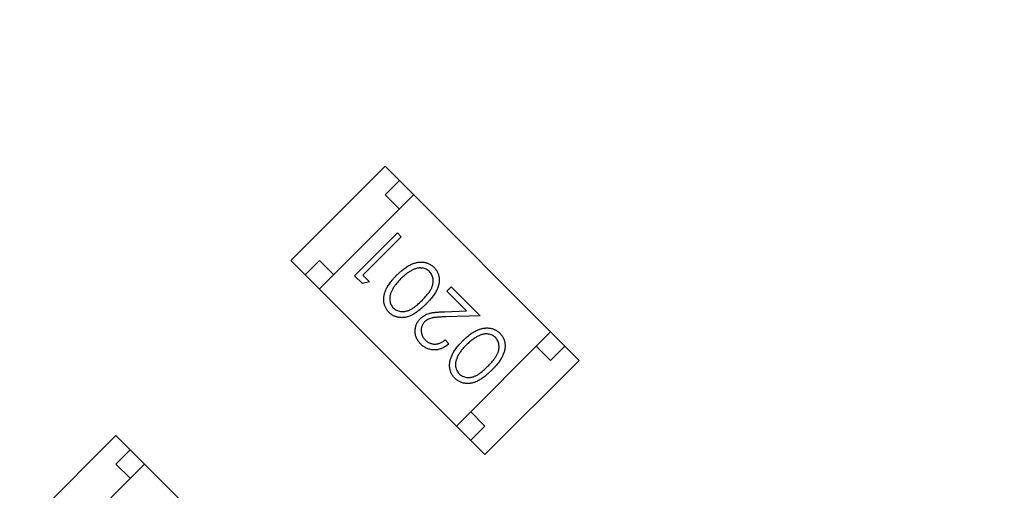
# Model space of a CAD drawing. Header units: millimetres. Extents: x 525 to 788, y 277 to 384.
# Tile 122 of 130: x 747.86 to 750.3, y 333.3 to 334.46. Entities that reach past the tile are written whole.
import ezdxf

# ---------------------------------------------------------------- set-up
doc = ezdxf.new("R2010")
doc.units = ezdxf.units.MM
doc.header["$LTSCALE"] = 5
doc.header["$PDMODE"] = 3
doc.header["$PDSIZE"] = 0.3125
doc.layers.get('0').update_dxf_attribs({"linetype": 'CONTINUOUS'})
doc.layers.get('Defpoints').update_dxf_attribs({"linetype": 'CONTINUOUS'})
doc.layers.add('dim', color=6, linetype='CONTINUOUS', lineweight=9)
doc.styles.add('Verdana', font='verdana.ttf', dxfattribs={"height": 3})
doc.dimstyles.new('aaaaaaaa 3.0', dxfattribs={"dimtxt": 3, "dimasz": 2.5, "dimexe": 1.25, "dimexo": 0.625, "dimtad": 1, "dimzin": 9, "dimdsep": 46, "dimtxsty": 'Verdana', "dimcen": 0, "dimazin": 0, "dimtfac": 1, "dimtofl": 0, "dimtmove": 0, "dimatfit": 3, "dimfxl": 1, "dimlwd": 25, "dimlwe": 25, "dimarcsym": 0})

# ---------------------------------------------------------------- blocks, each defined once
blk = doc.blocks.new('*D55')
at = {"layer": 'Defpoints', "color": 0}
for p in [(767.5081, 331.9082), (697.2861, 316.9379)]:
    blk.add_point(p, dxfattribs=at)
at = {"layer": 'dim', "color": 0, "lineweight": 25}
blk.add_line((785.4949, 335.7427), (769.9532, 332.4294), dxfattribs=at)
at = {"layer": 'dim', "color": 0}
blk.add_solid([(769.8663, 332.8369), (770.04, 332.0219), (767.5081, 331.9082)], dxfattribs=at)
at = {"layer": 'dim', "color": 0, "insert": (778.4472, 336.689), "char_height": 3, "attachment_point": 5, "rotation": 12.0345, "style": 'Verdana'}
blk.add_mtext('∅71.8', dxfattribs=at)

msp = doc.modelspace()

# ---------------------------------------------------------------- linework, layer by layer
at = {"linetype": 'Continuous'}
for p, q in [((748.7643, 334.1012), (748.531, 333.8679)), ((748.7643, 334.1012), (749.2452, 333.6204)), ((748.7997, 334.0658), (748.7643, 334.0305)), ((748.6017, 333.7971), (748.835, 334.0305)), ((748.7643, 334.0305), (748.7997, 333.9951)), ((748.6886, 333.83), (748.7947, 333.9361)), ((748.8042, 333.9266), (748.709, 333.8314)), ((748.7947, 333.9361), (748.8042, 333.9266)), ((748.531, 333.8679), (749.0118, 333.387)), ((748.6017, 333.8679), (748.5663, 333.8325)), ((748.6371, 333.8325), (748.6017, 333.8679)), ((748.7082, 333.8104), (748.6886, 333.83)), ((748.709, 333.8314), (748.7253, 333.8151)), ((748.7253, 333.8151), (748.7082, 333.8104)), ((748.9171, 333.792), (748.9279, 333.8028)), ((748.9664, 333.7426), (748.9171, 333.792)), ((748.9279, 333.8028), (749, 333.7308)), ((748.9116, 333.7408), (748.9664, 333.7426)), ((749, 333.7308), (748.915, 333.728)), ((748.913, 333.6709), (748.9225, 333.6614)), ((748.9411, 333.4577), (749.1745, 333.6911)), ((749.1391, 333.6557), (749.1745, 333.6204)), ((749.1745, 333.6204), (749.2098, 333.6557)), ((749.2452, 333.6204), (749.0118, 333.387)), ((749.0118, 333.4577), (748.9765, 333.4931)), ((748.9765, 333.4224), (749.0118, 333.4577)), ((748.0974, 333.4343), (747.8641, 333.2009)), ((748.0974, 333.4343), (748.5782, 332.9534)), ((748.1328, 333.3989), (748.0974, 333.3636)), ((747.9348, 333.1302), (748.1681, 333.3636)), ((748.0974, 333.3636), (748.1328, 333.3282))]:
    msp.add_line(p, q, dxfattribs=at)
msp.add_arc((732.3971, 324.423), 35.9, 323.58286, 216.35846, dxfattribs=at)
for points, knots in [([(748.7934, 333.8314), (748.795, 333.833), (748.7982, 333.8362), (748.803, 333.8406), (748.8078, 333.8446), (748.8124, 333.8482), (748.8169, 333.8514), (748.8214, 333.8541), (748.8256, 333.8565), (748.8299, 333.8585), (748.834, 333.8601), (748.8381, 333.8614), (748.8421, 333.8625), (748.846, 333.8632), (748.8498, 333.8637), (748.8536, 333.8638), (748.8574, 333.8637), (748.861, 333.8632), (748.8645, 333.8625), (748.868, 333.8616), (748.8712, 333.8603), (748.8744, 333.8589), (748.8774, 333.8572), (748.8803, 333.8552), (748.8831, 333.853), (748.8848, 333.8514), (748.8857, 333.8505)], [0, 0, 0, 0, 0.065063, 0.126773, 0.185516, 0.240765, 0.29298, 0.34225, 0.388919, 0.432776, 0.474628, 0.514775, 0.553606, 0.591426, 0.628028, 0.663804, 0.698984, 0.733591, 0.767628, 0.801208, 0.834264, 0.866981, 0.89972, 0.932702, 0.966176, 1, 1, 1, 1]), ([(748.8335, 333.8445), (748.8323, 333.8439), (748.8297, 333.8426), (748.8259, 333.8405), (748.8221, 333.838), (748.8182, 333.8354), (748.8144, 333.8324), (748.8105, 333.8291), (748.8067, 333.8256), (748.8041, 333.8231), (748.8028, 333.8219)], [0, 0, 0, 0, 0.110588, 0.224542, 0.342503, 0.464324, 0.590756, 0.722227, 0.858843, 1, 1, 1, 1]), ([(748.8745, 333.84), (748.8733, 333.8411), (748.8708, 333.8434), (748.8665, 333.8459), (748.8617, 333.8478), (748.8574, 333.8487), (748.8539, 333.8491), (748.8511, 333.8492), (748.8483, 333.849), (748.8454, 333.8486), (748.8425, 333.8479), (748.8395, 333.847), (748.8365, 333.8459), (748.8345, 333.845), (748.8335, 333.8445)], [0, 0, 0, 0, 0.112813, 0.225394, 0.339595, 0.459675, 0.521735, 0.583926, 0.648174, 0.713881, 0.781004, 0.851451, 0.924051, 1, 1, 1, 1]), ([(748.8857, 333.8505), (748.8865, 333.8497), (748.8881, 333.848), (748.8903, 333.8453), (748.8922, 333.8424), (748.8939, 333.8395), (748.8953, 333.8364), (748.8965, 333.8332), (748.8974, 333.8299), (748.8981, 333.8265), (748.8985, 333.8229), (748.8987, 333.8193), (748.8985, 333.8157), (748.898, 333.8119), (748.8973, 333.8081), (748.8963, 333.8042), (748.895, 333.8003), (748.8933, 333.7963), (748.8913, 333.7921), (748.8889, 333.7879), (748.886, 333.7835), (748.8828, 333.7789), (748.8791, 333.7742), (748.8749, 333.7694), (748.8704, 333.7644), (748.8671, 333.7611), (748.8654, 333.7594)], [0, 0, 0, 0, 0.033787, 0.066622, 0.099285, 0.131361, 0.163585, 0.196104, 0.228902, 0.262158, 0.295991, 0.330218, 0.36506, 0.400951, 0.43762, 0.475708, 0.515381, 0.556414, 0.599765, 0.646424, 0.696431, 0.749782, 0.806573, 0.867436, 0.931887, 1, 1, 1, 1]), ([(748.7742, 333.739), (748.7733, 333.7399), (748.7717, 333.7416), (748.7695, 333.7444), (748.7675, 333.7473), (748.7659, 333.7503), (748.7644, 333.7534), (748.7632, 333.7567), (748.7622, 333.7601), (748.7615, 333.7636), (748.761, 333.7672), (748.7609, 333.7709), (748.761, 333.7747), (748.7615, 333.7785), (748.7622, 333.7824), (748.7632, 333.7865), (748.7646, 333.7905), (748.7662, 333.7947), (748.7682, 333.799), (748.7706, 333.8033), (748.7734, 333.8078), (748.7766, 333.8123), (748.7802, 333.817), (748.7842, 333.8217), (748.7886, 333.8266), (748.7918, 333.8298), (748.7934, 333.8314)], [0, 0, 0, 0, 0.033788, 0.067194, 0.099862, 0.132567, 0.165151, 0.197913, 0.231319, 0.265083, 0.299255, 0.334399, 0.369943, 0.406284, 0.444064, 0.482998, 0.523354, 0.565537, 0.609613, 0.656391, 0.705885, 0.758325, 0.813832, 0.872795, 0.934722, 1, 1, 1, 1]), ([(748.8028, 333.8219), (748.8016, 333.8206), (748.7991, 333.8181), (748.7956, 333.8143), (748.7924, 333.8105), (748.7895, 333.8068), (748.7869, 333.8032), (748.7845, 333.7997), (748.7825, 333.7962), (748.7808, 333.7927), (748.7793, 333.7894), (748.7781, 333.7861), (748.7771, 333.7829), (748.7763, 333.7798), (748.7759, 333.7768), (748.7757, 333.7738), (748.7757, 333.771), (748.7761, 333.7673), (748.7771, 333.763), (748.7789, 333.7582), (748.7814, 333.7539), (748.7836, 333.7515), (748.7847, 333.7502)], [0, 0, 0, 0, 0.065681, 0.128486, 0.188175, 0.245106, 0.299448, 0.350823, 0.399942, 0.446672, 0.491255, 0.533376, 0.573853, 0.612526, 0.649597, 0.685532, 0.720106, 0.753838, 0.818925, 0.880493, 0.940311, 1, 1, 1, 1]), ([(748.8559, 333.7688), (748.8573, 333.7703), (748.86, 333.773), (748.8638, 333.7772), (748.8673, 333.7812), (748.8705, 333.785), (748.8732, 333.7886), (748.8756, 333.7921), (748.8776, 333.7954), (748.8792, 333.7986), (748.8805, 333.8017), (748.8816, 333.8047), (748.8825, 333.8076), (748.8831, 333.8106), (748.8835, 333.8135), (748.8837, 333.8163), (748.8836, 333.8191), (748.8832, 333.8228), (748.8822, 333.8271), (748.8803, 333.8319), (748.8778, 333.8363), (748.8756, 333.8388), (748.8745, 333.84)], [0, 0, 0, 0, 0.072951, 0.141584, 0.205926, 0.265301, 0.320597, 0.371817, 0.41879, 0.461699, 0.502134, 0.540804, 0.578181, 0.614297, 0.649678, 0.684299, 0.718359, 0.752081, 0.817652, 0.879722, 0.939966, 1, 1, 1, 1]), ([(748.7847, 333.7502), (748.786, 333.7491), (748.7884, 333.7469), (748.7928, 333.7443), (748.7976, 333.7425), (748.8019, 333.7415), (748.8055, 333.7411), (748.8083, 333.741), (748.8112, 333.7412), (748.8141, 333.7416), (748.817, 333.7422), (748.82, 333.7431), (748.823, 333.7442), (748.8261, 333.7455), (748.8292, 333.7471), (748.8325, 333.7491), (748.8361, 333.7515), (748.8397, 333.7543), (748.8435, 333.7574), (748.8475, 333.7609), (748.8517, 333.7647), (748.8544, 333.7674), (748.8559, 333.7688)], [0, 0, 0, 0, 0.060387, 0.120883, 0.182755, 0.247811, 0.281299, 0.315088, 0.349702, 0.384857, 0.420966, 0.458511, 0.497175, 0.537602, 0.580503, 0.627468, 0.678388, 0.733983, 0.793747, 0.857714, 0.926698, 1, 1, 1, 1]), ([(748.8654, 333.7594), (748.8637, 333.7577), (748.8604, 333.7544), (748.8554, 333.7498), (748.8505, 333.7456), (748.8458, 333.7419), (748.8413, 333.7386), (748.8369, 333.7358), (748.8326, 333.7334), (748.8286, 333.7314), (748.8246, 333.7297), (748.8207, 333.7284), (748.8168, 333.7274), (748.813, 333.7266), (748.8093, 333.7262), (748.8056, 333.726), (748.802, 333.7262), (748.7984, 333.7266), (748.795, 333.7273), (748.7916, 333.7282), (748.7884, 333.7294), (748.7853, 333.7309), (748.7823, 333.7325), (748.7794, 333.7344), (748.7767, 333.7366), (748.775, 333.7382), (748.7742, 333.739)], [0, 0, 0, 0, 0.068595, 0.133246, 0.194313, 0.251279, 0.304513, 0.354235, 0.400481, 0.443411, 0.484015, 0.523252, 0.561042, 0.5979, 0.633518, 0.668314, 0.702496, 0.736685, 0.770293, 0.803437, 0.835913, 0.86846, 0.900847, 0.933467, 0.966258, 1, 1, 1, 1]), ([(748.8526, 333.6607), (748.8514, 333.6618), (748.8492, 333.6642), (748.8463, 333.668), (748.8439, 333.6719), (748.8419, 333.6759), (748.8404, 333.6801), (748.8394, 333.6843), (748.8388, 333.6887), (748.8387, 333.6932), (748.839, 333.6977), (748.8397, 333.702), (748.8408, 333.7061), (748.8423, 333.7101), (748.8442, 333.7139), (748.8464, 333.7176), (748.849, 333.721), (748.851, 333.7231), (748.852, 333.7242)], [0, 0, 0, 0, 0.069475, 0.136517, 0.200789, 0.26383, 0.325735, 0.387291, 0.449509, 0.512968, 0.576275, 0.63758, 0.697903, 0.757172, 0.816599, 0.876653, 0.93729, 1, 1, 1, 1]), ([(748.852, 333.7242), (748.8536, 333.7257), (748.8566, 333.7285), (748.8618, 333.7319), (748.8673, 333.7347), (748.8723, 333.7364), (748.8767, 333.7375), (748.8804, 333.7382), (748.8845, 333.7389), (748.8891, 333.7394), (748.8941, 333.7399), (748.8995, 333.7403), (748.9054, 333.7406), (748.9095, 333.7407), (748.9116, 333.7408)], [0, 0, 0, 0, 0.098702, 0.195672, 0.292422, 0.391343, 0.444462, 0.504229, 0.570352, 0.642546, 0.722288, 0.807921, 0.90047, 1, 1, 1, 1]), ([(748.915, 333.728), (748.9129, 333.728), (748.909, 333.7279), (748.9034, 333.7277), (748.8982, 333.7274), (748.8935, 333.7271), (748.8893, 333.7266), (748.8856, 333.7262), (748.8823, 333.7257), (748.8787, 333.7249), (748.8746, 333.7236), (748.8701, 333.7215), (748.866, 333.7189), (748.8636, 333.7167), (748.8624, 333.7156)], [0, 0, 0, 0, 0.110803, 0.212829, 0.306101, 0.390647, 0.466924, 0.534481, 0.593587, 0.644557, 0.7362, 0.825024, 0.911986, 1, 1, 1, 1]), ([(748.8624, 333.7156), (748.8617, 333.7148), (748.8603, 333.7134), (748.8586, 333.7109), (748.8571, 333.7084), (748.8558, 333.7057), (748.8549, 333.7029), (748.8543, 333.7), (748.8539, 333.6969), (748.8539, 333.6937), (748.8541, 333.6905), (748.8546, 333.6874), (748.8554, 333.6844), (748.8566, 333.6815), (748.858, 333.6787), (748.8597, 333.676), (748.8616, 333.6735), (748.8632, 333.6719), (748.8639, 333.671)], [0, 0, 0, 0, 0.061965, 0.122122, 0.180988, 0.239933, 0.299906, 0.359989, 0.421776, 0.486576, 0.551535, 0.615018, 0.677259, 0.73973, 0.80305, 0.866495, 0.931973, 1, 1, 1, 1]), ([(748.9565, 333.6683), (748.9582, 333.6699), (748.9614, 333.673), (748.9662, 333.6774), (748.971, 333.6814), (748.9756, 333.685), (748.9801, 333.6882), (748.9845, 333.6909), (748.9888, 333.6934), (748.9931, 333.6953), (748.9972, 333.6969), (749.0013, 333.6983), (749.0052, 333.6993), (749.0092, 333.7001), (749.013, 333.7005), (749.0168, 333.7006), (749.0205, 333.7005), (749.0242, 333.7001), (749.0277, 333.6993), (749.0311, 333.6984), (749.0344, 333.6971), (749.0376, 333.6957), (749.0406, 333.694), (749.0435, 333.692), (749.0463, 333.6898), (749.048, 333.6882), (749.0489, 333.6874)], [0, 0, 0, 0, 0.065063, 0.126773, 0.185516, 0.240765, 0.29298, 0.34225, 0.388919, 0.432776, 0.474628, 0.514775, 0.553606, 0.591426, 0.628028, 0.663804, 0.698984, 0.733591, 0.767628, 0.801208, 0.834264, 0.866981, 0.89972, 0.932702, 0.966176, 1, 1, 1, 1]), ([(748.8639, 333.671), (748.8648, 333.6702), (748.8664, 333.6687), (748.8691, 333.6666), (748.8719, 333.6648), (748.8748, 333.6633), (748.8778, 333.6621), (748.8809, 333.6613), (748.884, 333.6608), (748.8873, 333.6605), (748.8906, 333.6606), (748.8938, 333.6611), (748.8971, 333.6618), (748.9003, 333.663), (748.9036, 333.6644), (748.9067, 333.6663), (748.9099, 333.6684), (748.912, 333.6701), (748.913, 333.6709)], [0, 0, 0, 0, 0.064439, 0.126547, 0.186887, 0.245878, 0.304041, 0.362191, 0.420976, 0.48066, 0.5406, 0.600689, 0.661936, 0.724443, 0.789038, 0.856314, 0.926352, 1, 1, 1, 1]), ([(748.9967, 333.6814), (748.9954, 333.6807), (748.9929, 333.6795), (748.989, 333.6773), (748.9853, 333.6748), (748.9814, 333.6722), (748.9776, 333.6692), (748.9737, 333.6659), (748.9698, 333.6624), (748.9673, 333.66), (748.966, 333.6587)], [0, 0, 0, 0, 0.110588, 0.224542, 0.342503, 0.464324, 0.590756, 0.722227, 0.858843, 1, 1, 1, 1]), ([(749.0377, 333.6768), (749.0364, 333.6779), (749.034, 333.6802), (749.0296, 333.6827), (749.0249, 333.6846), (749.0206, 333.6855), (749.0171, 333.6859), (749.0143, 333.686), (749.0115, 333.6858), (749.0086, 333.6854), (749.0057, 333.6848), (749.0027, 333.6839), (748.9997, 333.6827), (748.9977, 333.6818), (748.9967, 333.6814)], [0, 0, 0, 0, 0.112813, 0.225394, 0.339595, 0.459675, 0.521735, 0.583926, 0.648174, 0.713881, 0.781004, 0.851451, 0.924051, 1, 1, 1, 1]), ([(749.0191, 333.6057), (749.0205, 333.6071), (749.0232, 333.6098), (749.027, 333.614), (749.0305, 333.618), (749.0336, 333.6218), (749.0363, 333.6255), (749.0387, 333.6289), (749.0407, 333.6322), (749.0424, 333.6354), (749.0437, 333.6385), (749.0448, 333.6415), (749.0457, 333.6445), (749.0463, 333.6474), (749.0467, 333.6503), (749.0469, 333.6531), (749.0468, 333.656), (749.0464, 333.6596), (749.0454, 333.6639), (749.0435, 333.6688), (749.041, 333.6731), (749.0388, 333.6756), (749.0377, 333.6768)], [0, 0, 0, 0, 0.072951, 0.141584, 0.205926, 0.265301, 0.320597, 0.371817, 0.41879, 0.461699, 0.502134, 0.540804, 0.578181, 0.614297, 0.649678, 0.684299, 0.718359, 0.752081, 0.817652, 0.879722, 0.939966, 1, 1, 1, 1]), ([(749.0489, 333.6874), (749.0497, 333.6865), (749.0513, 333.6848), (749.0535, 333.6821), (749.0554, 333.6793), (749.057, 333.6763), (749.0585, 333.6732), (749.0597, 333.67), (749.0606, 333.6667), (749.0613, 333.6633), (749.0617, 333.6598), (749.0619, 333.6562), (749.0617, 333.6525), (749.0612, 333.6487), (749.0605, 333.6449), (749.0595, 333.6411), (749.0581, 333.6371), (749.0565, 333.6331), (749.0545, 333.629), (749.0521, 333.6247), (749.0492, 333.6203), (749.046, 333.6157), (749.0423, 333.611), (749.0381, 333.6062), (749.0336, 333.6012), (749.0303, 333.5979), (749.0286, 333.5962)], [0, 0, 0, 0, 0.033787, 0.066622, 0.099285, 0.131361, 0.163585, 0.196104, 0.228902, 0.262158, 0.295991, 0.330218, 0.36506, 0.400951, 0.43762, 0.475708, 0.515381, 0.556414, 0.599765, 0.646424, 0.696431, 0.749782, 0.806573, 0.867436, 0.931887, 1, 1, 1, 1]), ([(748.9225, 333.6614), (748.9212, 333.6602), (748.9186, 333.6579), (748.9144, 333.6548), (748.9101, 333.6522), (748.9057, 333.6501), (748.9012, 333.6484), (748.8965, 333.6472), (748.8917, 333.6464), (748.8868, 333.6462), (748.882, 333.6464), (748.8773, 333.6471), (748.8727, 333.6482), (748.8683, 333.6497), (748.8641, 333.6518), (748.86, 333.6543), (748.8561, 333.6572), (748.8538, 333.6595), (748.8526, 333.6607)], [0, 0, 0, 0, 0.068791, 0.135103, 0.198979, 0.261904, 0.323495, 0.385195, 0.446969, 0.509765, 0.572251, 0.633405, 0.693251, 0.752583, 0.812579, 0.873275, 0.93555, 1, 1, 1, 1]), ([(748.9374, 333.5759), (748.9365, 333.5767), (748.9349, 333.5784), (748.9327, 333.5812), (748.9307, 333.5841), (748.929, 333.5871), (748.9276, 333.5902), (748.9263, 333.5935), (748.9254, 333.5969), (748.9247, 333.6004), (748.9242, 333.604), (748.9241, 333.6077), (748.9242, 333.6115), (748.9246, 333.6154), (748.9254, 333.6193), (748.9264, 333.6233), (748.9278, 333.6273), (748.9294, 333.6315), (748.9314, 333.6358), (748.9337, 333.6401), (748.9365, 333.6446), (748.9397, 333.6491), (748.9434, 333.6538), (748.9474, 333.6586), (748.9518, 333.6634), (748.9549, 333.6666), (748.9565, 333.6683)], [0, 0, 0, 0, 0.033788, 0.067194, 0.099862, 0.132567, 0.165151, 0.197913, 0.231319, 0.265083, 0.299255, 0.334399, 0.369943, 0.406284, 0.444064, 0.482998, 0.523354, 0.565537, 0.609613, 0.656391, 0.705885, 0.758325, 0.813832, 0.872795, 0.934722, 1, 1, 1, 1]), ([(748.966, 333.6587), (748.9648, 333.6574), (748.9623, 333.6549), (748.9588, 333.6511), (748.9556, 333.6473), (748.9527, 333.6437), (748.9501, 333.64), (748.9477, 333.6365), (748.9457, 333.633), (748.9439, 333.6296), (748.9424, 333.6262), (748.9412, 333.6229), (748.9402, 333.6197), (748.9395, 333.6166), (748.939, 333.6136), (748.9389, 333.6107), (748.9389, 333.6078), (748.9393, 333.6041), (748.9403, 333.5998), (748.9421, 333.595), (748.9446, 333.5907), (748.9468, 333.5883), (748.9479, 333.5871)], [0, 0, 0, 0, 0.065681, 0.128486, 0.188175, 0.245106, 0.299448, 0.350823, 0.399942, 0.446672, 0.491255, 0.533376, 0.573853, 0.612526, 0.649597, 0.685532, 0.720106, 0.753838, 0.818925, 0.880493, 0.940311, 1, 1, 1, 1]), ([(749.0286, 333.5962), (749.0269, 333.5945), (749.0236, 333.5912), (749.0186, 333.5866), (749.0137, 333.5825), (749.009, 333.5787), (749.0045, 333.5754), (749.0001, 333.5726), (748.9958, 333.5702), (748.9917, 333.5682), (748.9877, 333.5666), (748.9838, 333.5652), (748.98, 333.5642), (748.9762, 333.5635), (748.9724, 333.563), (748.9688, 333.5628), (748.9652, 333.563), (748.9616, 333.5634), (748.9581, 333.5641), (748.9548, 333.5651), (748.9515, 333.5662), (748.9485, 333.5677), (748.9455, 333.5693), (748.9426, 333.5713), (748.9399, 333.5734), (748.9382, 333.575), (748.9374, 333.5759)], [0, 0, 0, 0, 0.068595, 0.133246, 0.194313, 0.251279, 0.304513, 0.354235, 0.400481, 0.443411, 0.484015, 0.523252, 0.561042, 0.5979, 0.633518, 0.668314, 0.702496, 0.736685, 0.770293, 0.803437, 0.835913, 0.86846, 0.900847, 0.933467, 0.966258, 1, 1, 1, 1]), ([(748.9479, 333.5871), (748.9492, 333.5859), (748.9516, 333.5837), (748.956, 333.5811), (748.9608, 333.5793), (748.9651, 333.5783), (748.9687, 333.5779), (748.9715, 333.5778), (748.9744, 333.578), (748.9772, 333.5784), (748.9802, 333.579), (748.9831, 333.5799), (748.9862, 333.581), (748.9892, 333.5823), (748.9924, 333.5839), (748.9957, 333.586), (748.9992, 333.5883), (749.0029, 333.5911), (749.0067, 333.5942), (749.0107, 333.5977), (749.0149, 333.6015), (749.0176, 333.6042), (749.0191, 333.6057)], [0, 0, 0, 0, 0.060387, 0.120883, 0.182755, 0.247811, 0.281299, 0.315088, 0.349702, 0.384857, 0.420966, 0.458511, 0.497175, 0.537602, 0.580503, 0.627468, 0.678388, 0.733983, 0.793747, 0.857714, 0.926698, 1, 1, 1, 1])]:
    msp.add_open_spline(points, degree=3, knots=knots, dxfattribs=at)

# ---------------------------------------------------------------- dimensions: what is measured, and where the dimension line sits
at = {"layer": 'dim'}
dim = msp.add_diameter_dim_2p(p1=(697.2861, 316.9379), p2=(767.5081, 331.9082), dimstyle='aaaaaaaa 3.0', dxfattribs=at)
dim.commit()
dim.dimension.update_dxf_attribs({"geometry": '*D55', "text_midpoint": (777.7194, 334.0851), "dimtype": 163})

doc.saveas('drawing.dxf')
